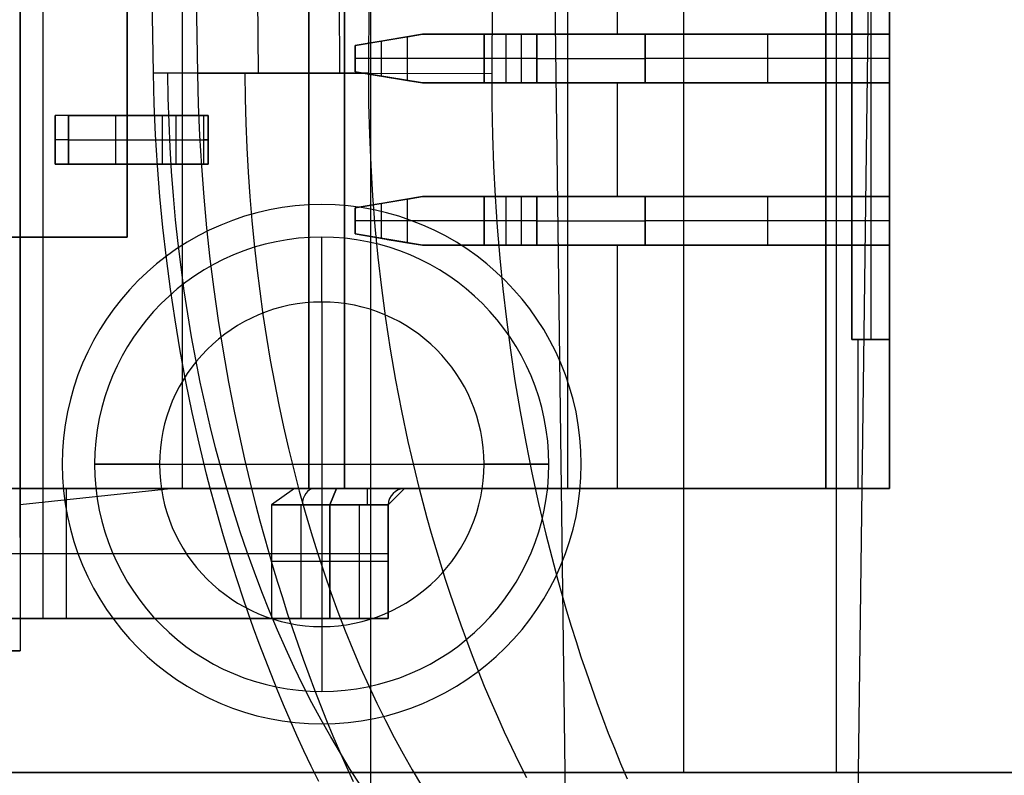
# Model space of a CAD drawing. Extents: x -64 to 57, y 4 to 161.
# Tile 248 of 256: x 7.84 to 10.87, y 128.88 to 131.21. Entities that reach past the tile are written whole.
import ezdxf

# ---------------------------------------------------------------- set-up
doc = ezdxf.new("R2010")
doc.units = 0
doc.layers.add('DEFAULT', color=7, linetype='CONTINUOUS')

msp = doc.modelspace()

# ---------------------------------------------------------------- linework, layer by layer
at = {"layer": 'DEFAULT', "color": 254}
for p, q in [((7.9693, 154.4068, 54.2017), (8.388, 131.0455, 54.1046)), ((8.5759, 131.0475, 45.715), (8.3945, 154.4089, 45.475)), ((8.8271, 131.0454, 54.3913), (8.6606, 154.4067, 54.6531)), ((8.9159, 131.0475, 45.4628), (8.9837, 154.409, 45.038)), ((9.5319, 128.0857, 50.1519), (9.1882, 154.4078, 50.1577)), ((9.394, 154.4065, 55.1319), (9.295, 131.0453, 54.6968)), ((8.2521, 131.0474, 45.9551), (7.841, 154.0867, 45.8907)), ((10.4141, 128.0856, 50.3942), (10.7553, 154.0856, 50.4012)), ((9.886, 150.7919, 37.6366), (9.886, 128.8919, 37.6366)), ((10.356, 150.7919, 41.6166), (10.356, 128.8919, 41.6166)), ((7.841, 129.6158, 41.4747), (7.841, 150.068, 41.4747)), ((8.171, 130.5419, 37.6866), (8.171, 149.1419, 37.6866)), ((8.171, 149.1419, 37.6866), (8.171, 130.5419, 37.6866)), ((8.171, 130.5419, 37.6366), (8.171, 149.1419, 37.6366)), ((8.171, 130.5419, 37.6616), (8.171, 149.1419, 37.6616)), ((8.171, 149.1419, 37.6366), (8.171, 130.5419, 37.6366)), ((7.841, 133.7169, 41.3329), (7.841, 129.7177, 41.3329)), ((7.841, 129.7177, 41.3329), (7.841, 133.7169, 41.3329)), ((7.841, 133.1669, 41.6166), (7.841, 129.2669, 41.6166)), ((7.841, 133.1669, 41.6166), (7.841, 129.2669, 41.6166)), ((7.911, 133.1669, 39.9666), (7.911, 129.3669, 39.9666)), ((8.341, 133.1678, 41.0997), (8.341, 129.7669, 41.0997)), ((8.731, 129.7669, 39.9666), (8.731, 133.1669, 39.9666)), ((8.731, 133.1669, 39.9666), (8.731, 129.7669, 39.9666)), ((8.841, 133.1669, 40.8666), (8.841, 129.7669, 40.8666)), ((8.841, 129.7669, 40.8666), (8.841, 133.1669, 40.8666)), ((9.5278, 133.1669, 39.6766), (9.5278, 129.7669, 39.6766)), ((10.3246, 129.7669, 39.3866), (10.3246, 133.1669, 39.3866)), ((10.3246, 133.1669, 39.3866), (10.3246, 129.7669, 39.3866)), ((10.4046, 130.2269, 39.3866), (10.4046, 133.1669, 39.3866)), ((10.4046, 133.1669, 39.3866), (10.4046, 130.2269, 39.3866)), ((10.4628, 133.1669, 39.5466), (10.4628, 130.2269, 39.5466)), ((10.521, 130.2269, 39.7066), (10.521, 133.1669, 39.7066)), ((10.521, 133.1669, 40.1266), (10.521, 129.7669, 40.1266)), ((10.521, 133.1669, 39.7066), (10.521, 130.2269, 39.7066)), ((9.681, 131.5169, 40.8666), (9.681, 131.1669, 40.8666)), ((10.521, 131.5169, 40.8666), (10.521, 131.1669, 40.8666)), ((10.521, 131.1669, 40.8666), (10.521, 131.5169, 40.8666)), ((8.8737, 131.1324, 40.8666), (9.081, 131.1669, 40.8666)), ((8.8737, 131.1324, 40.8666), (9.081, 131.1669, 40.8666)), ((9.0352, 131.1593, 40.6612), (8.8737, 131.1324, 40.8666)), ((9.0352, 131.1593, 40.6612), (8.8737, 131.1324, 40.8666)), ((9.081, 131.1669, 40.7405), (8.9728, 131.1489, 40.7405)), ((9.0352, 131.1593, 40.6612), (9.081, 131.1669, 40.6144)), ((9.081, 131.1669, 40.6144), (9.0352, 131.1593, 40.6612)), ((9.0352, 131.0246, 40.6612), (9.0352, 131.1593, 40.6612)), ((9.0352, 131.0246, 40.6612), (9.0352, 131.1593, 40.6612)), ((9.081, 131.1669, 40.8666), (9.081, 131.1669, 40.6144)), ((9.081, 131.1669, 40.8666), (9.081, 131.1669, 40.6144)), ((10.521, 131.1669, 40.8666), (9.081, 131.1669, 40.8666)), ((9.081, 131.1669, 40.7066), (9.4966, 131.1669, 40.7066)), ((9.081, 131.1669, 40.8666), (10.521, 131.1669, 40.8666)), ((9.271, 131.1669, 40.5466), (9.271, 131.0169, 40.5466)), ((9.271, 131.0169, 40.5466), (9.271, 131.1669, 40.5466)), ((9.3379, 131.1669, 40.5723), (9.3379, 131.0169, 40.5723)), ((9.3379, 131.1669, 40.5723), (9.3379, 131.0169, 40.5723)), ((9.4333, 131.1669, 40.6581), (9.3379, 131.1669, 40.5723)), ((9.3379, 131.1669, 40.5723), (9.4333, 131.1669, 40.6581)), ((9.3856, 131.1669, 40.6152), (9.3856, 131.0169, 40.6152)), ((9.4333, 131.0169, 40.6581), (9.4333, 131.1669, 40.6581)), ((9.4333, 131.1669, 40.6581), (9.4333, 131.0169, 40.6581)), ((9.7679, 131.0169, 40.7866), (9.7679, 131.1669, 40.7866)), ((9.7679, 131.1669, 40.7866), (9.7679, 131.0169, 40.7866)), ((10.521, 131.1669, 40.7866), (9.7679, 131.1669, 40.7866)), ((9.7679, 131.1669, 40.7866), (10.521, 131.1669, 40.7866)), ((9.801, 131.1669, 40.7866), (9.801, 131.1669, 40.8666)), ((10.1445, 131.1669, 40.7866), (10.1445, 131.0169, 40.7866)), ((10.521, 131.1669, 40.7866), (10.521, 131.0169, 40.7866)), ((10.521, 131.1669, 40.8666), (10.521, 131.1669, 40.7866)), ((10.521, 131.0169, 40.7866), (10.521, 131.1669, 40.7866)), ((10.521, 131.1669, 40.7866), (10.521, 131.1669, 40.8666)), ((8.8737, 131.1324, 40.8666), (8.8737, 131.0515, 40.8666)), ((8.8737, 131.0515, 40.8666), (8.8737, 131.1324, 40.8666)), ((8.9544, 131.1458, 40.7639), (8.9544, 131.038, 40.7639)), ((8.9774, 131.1496, 40.7347), (8.9774, 131.1496, 40.8666)), ((9.0352, 131.0919, 40.6612), (8.8737, 131.0919, 40.8666)), ((9.4333, 131.0919, 40.6581), (9.3379, 131.0919, 40.5723)), ((10.521, 131.0919, 40.7866), (9.7679, 131.0919, 40.7866)), ((8.9159, 131.0475, 45.4628), (8.2521, 131.0474, 45.9551)), ((8.2546, 130.9523, 45.9566), (8.2521, 131.0474, 45.9551)), ((8.388, 131.0455, 54.1046), (8.3904, 130.9504, 54.1029)), ((9.295, 131.0453, 54.6968), (8.388, 131.0455, 54.1046)), ((9.081, 131.0169, 40.8666), (8.8737, 131.0515, 40.8666)), ((8.8737, 131.0515, 40.8666), (9.0352, 131.0246, 40.6612)), ((8.8737, 131.0515, 40.8666), (9.0352, 131.0246, 40.6612)), ((9.081, 131.0169, 40.8666), (8.8737, 131.0515, 40.8666)), ((8.9165, 130.9529, 45.4658), (8.9159, 131.0475, 45.4628)), ((8.9728, 131.035, 40.7405), (9.081, 131.0169, 40.7405)), ((9.295, 131.0453, 54.6968), (9.2953, 130.9506, 54.6938)), ((8.9774, 131.0342, 40.7347), (8.9774, 131.0342, 40.8666)), ((9.081, 131.0169, 40.6144), (9.0352, 131.0246, 40.6612)), ((9.0352, 131.0246, 40.6612), (9.081, 131.0169, 40.6144)), ((10.521, 131.0169, 40.8666), (9.081, 131.0169, 40.8666)), ((9.081, 131.0169, 40.8666), (9.081, 131.0169, 40.6144)), ((9.081, 131.0169, 40.7066), (9.4966, 131.0169, 40.7066)), ((9.081, 131.0169, 40.6144), (9.081, 131.0169, 40.8666)), ((10.521, 131.0169, 40.8666), (9.081, 131.0169, 40.8666)), ((9.3379, 131.0169, 40.5723), (9.4333, 131.0169, 40.6581)), ((9.3379, 131.0169, 40.5723), (9.4333, 131.0169, 40.6581)), ((9.681, 131.0169, 40.8666), (9.681, 130.6669, 40.8666)), ((9.7679, 131.0169, 40.7866), (10.521, 131.0169, 40.7866)), ((9.7679, 131.0169, 40.7866), (10.521, 131.0169, 40.7866)), ((9.801, 131.0169, 40.7866), (9.801, 131.0169, 40.8666)), ((10.521, 131.0169, 40.8666), (10.521, 130.6669, 40.8666)), ((10.521, 131.0169, 40.7866), (10.521, 131.0169, 40.8666)), ((10.521, 131.0169, 40.7866), (10.521, 131.0169, 40.8666)), ((10.521, 130.6669, 40.8666), (10.521, 131.0169, 40.8666)), ((8.2588, 130.8572, 45.9607), (8.2546, 130.9523, 45.9566)), ((8.3904, 130.9504, 54.1029), (8.3945, 130.8553, 54.0987)), ((8.9187, 130.8583, 45.4712), (8.9165, 130.9529, 45.4658)), ((9.2953, 130.9506, 54.6938), (9.2971, 130.856, 54.6881)), ((8.407, 130.9169, 39.9666), (7.9493, 130.9169, 39.9666)), ((7.9493, 130.7669, 39.9666), (7.9493, 130.9169, 39.9666)), ((7.9493, 130.9169, 39.9666), (7.9493, 130.7669, 39.9666)), ((8.407, 130.9169, 39.9666), (7.9493, 130.9169, 39.9666)), ((7.9908, 130.9169, 39.9756), (8.2795, 130.9169, 40.1075)), ((7.9908, 130.7669, 39.9756), (7.9908, 130.9169, 39.9756)), ((7.9908, 130.9169, 39.9756), (8.2795, 130.9169, 40.1075)), ((7.9908, 130.9169, 39.9756), (7.9908, 130.7669, 39.9756)), ((8.1351, 130.9169, 40.0416), (8.1351, 130.7669, 40.0416)), ((8.4158, 130.9169, 40.0484), (8.1501, 130.9169, 40.0484)), ((8.1851, 130.9169, 39.9666), (8.1851, 130.9169, 40.0644)), ((8.2795, 130.9169, 40.1075), (8.2795, 130.7669, 40.1075)), ((8.2795, 130.9169, 40.1075), (8.2795, 130.7669, 40.1075)), ((8.2795, 130.9169, 40.1075), (8.421, 130.9169, 40.0166)), ((8.321, 130.9169, 40.1166), (8.321, 130.7669, 40.1166)), ((8.407, 130.7669, 39.9666), (8.407, 130.9169, 39.9666)), ((8.407, 130.7669, 39.9666), (8.407, 130.9169, 39.9666)), ((8.421, 130.7669, 40.0166), (8.421, 130.9169, 40.0166)), ((8.421, 130.9169, 40.0119), (8.421, 130.7669, 40.0119)), ((8.421, 130.9169, 40.0166), (8.421, 130.9169, 40.0119)), ((8.421, 130.7669, 40.0166), (8.421, 130.9169, 40.0166)), ((8.421, 130.9169, 40.0142), (8.421, 130.7669, 40.0142)), ((8.421, 130.9169, 40.0119), (8.421, 130.7669, 40.0119)), ((8.421, 130.9169, 40.0166), (8.421, 130.9169, 40.0119)), ((8.2646, 130.7621, 45.9674), (8.2588, 130.8572, 45.9607)), ((8.3945, 130.8553, 54.0987), (8.4, 130.7602, 54.0918)), ((8.9227, 130.7637, 45.4791), (8.9187, 130.8583, 45.4712)), ((9.2971, 130.856, 54.6881), (9.3004, 130.7614, 54.6798)), ((7.9908, 130.8419, 39.9756), (8.2795, 130.8419, 40.1075)), ((8.421, 130.8419, 40.0166), (8.421, 130.8419, 40.0119)), ((8.407, 130.7669, 39.9666), (7.9493, 130.7669, 39.9666)), ((7.9493, 130.7669, 39.9666), (8.407, 130.7669, 39.9666)), ((8.2795, 130.7669, 40.1075), (7.9908, 130.7669, 39.9756)), ((7.9908, 130.7669, 39.9756), (8.2795, 130.7669, 40.1075)), ((8.4158, 130.7669, 40.0484), (8.1501, 130.7669, 40.0484)), ((8.1851, 130.7669, 39.9666), (8.1851, 130.7669, 40.0644)), ((8.2721, 130.667, 45.9766), (8.2646, 130.7621, 45.9674)), ((8.2795, 130.7669, 40.1075), (8.421, 130.7669, 40.0166)), ((8.421, 130.7669, 40.0119), (8.421, 130.7669, 40.0166)), ((8.421, 130.7669, 40.0166), (8.421, 130.7669, 40.0119)), ((8.9284, 130.6691, 45.4895), (8.9227, 130.7637, 45.4791)), ((8.4, 130.7602, 54.0918), (8.4072, 130.6652, 54.0822)), ((9.3004, 130.7614, 54.6798), (9.3053, 130.6667, 54.6689)), ((8.2812, 130.5719, 45.9885), (8.2721, 130.667, 45.9766)), ((8.4072, 130.6652, 54.0822), (8.4159, 130.5701, 54.07)), ((8.8737, 130.6324, 40.8666), (9.081, 130.6669, 40.8666)), ((8.8737, 130.6324, 40.8666), (9.081, 130.6669, 40.8666)), ((9.0352, 130.6593, 40.6612), (8.8737, 130.6324, 40.8666)), ((9.0352, 130.6593, 40.6612), (8.8737, 130.6324, 40.8666)), ((8.9358, 130.5745, 45.5025), (8.9284, 130.6691, 45.4895)), ((8.9544, 130.6458, 40.7639), (8.9544, 130.538, 40.7639)), ((9.081, 130.6669, 40.7405), (8.9728, 130.6489, 40.7405)), ((8.9774, 130.6496, 40.7347), (8.9774, 130.6496, 40.8666)), ((9.0352, 130.6593, 40.6612), (9.081, 130.6669, 40.6144)), ((9.081, 130.6669, 40.6144), (9.0352, 130.6593, 40.6612)), ((9.0352, 130.5246, 40.6612), (9.0352, 130.6593, 40.6612)), ((9.0352, 130.5246, 40.6612), (9.0352, 130.6593, 40.6612)), ((9.081, 130.6669, 40.8666), (9.081, 130.6669, 40.6144)), ((9.081, 130.6669, 40.8666), (9.081, 130.6669, 40.6144)), ((10.521, 130.6669, 40.8666), (9.081, 130.6669, 40.8666)), ((9.081, 130.6669, 40.7066), (9.4966, 130.6669, 40.7066)), ((9.081, 130.6669, 40.8666), (10.521, 130.6669, 40.8666)), ((9.271, 130.6669, 40.5466), (9.271, 130.5169, 40.5466)), ((9.271, 130.5169, 40.5466), (9.271, 130.6669, 40.5466)), ((9.3053, 130.6667, 54.6689), (9.3116, 130.5721, 54.6553)), ((9.3379, 130.6669, 40.5723), (9.3379, 130.5169, 40.5723)), ((9.3379, 130.6669, 40.5723), (9.3379, 130.5169, 40.5723)), ((9.4333, 130.6669, 40.6581), (9.3379, 130.6669, 40.5723)), ((9.3379, 130.6669, 40.5723), (9.4333, 130.6669, 40.6581)), ((9.3856, 130.6669, 40.6152), (9.3856, 130.5169, 40.6152)), ((9.4333, 130.5169, 40.6581), (9.4333, 130.6669, 40.6581)), ((9.4333, 130.6669, 40.6581), (9.4333, 130.5169, 40.6581)), ((9.7679, 130.5169, 40.7866), (9.7679, 130.6669, 40.7866)), ((9.7679, 130.6669, 40.7866), (9.7679, 130.5169, 40.7866)), ((10.521, 130.6669, 40.7866), (9.7679, 130.6669, 40.7866)), ((9.7679, 130.6669, 40.7866), (10.521, 130.6669, 40.7866)), ((9.801, 130.6669, 40.7866), (9.801, 130.6669, 40.8666)), ((10.1445, 130.6669, 40.7866), (10.1445, 130.5169, 40.7866)), ((10.521, 130.6669, 40.7866), (10.521, 130.5169, 40.7866)), ((10.521, 130.6669, 40.8666), (10.521, 130.6669, 40.7866)), ((10.521, 130.5169, 40.7866), (10.521, 130.6669, 40.7866)), ((10.521, 130.6669, 40.7866), (10.521, 130.6669, 40.8666)), ((8.8737, 130.6324, 40.8666), (8.8737, 130.5515, 40.8666)), ((8.8737, 130.5515, 40.8666), (8.8737, 130.6324, 40.8666)), ((9.0352, 130.5919, 40.6612), (8.8737, 130.5919, 40.8666)), ((9.4333, 130.5919, 40.6581), (9.3379, 130.5919, 40.5723)), ((10.521, 130.5919, 40.7866), (9.7679, 130.5919, 40.7866)), ((8.292, 130.4768, 46.003), (8.2812, 130.5719, 45.9885)), ((8.4159, 130.5701, 54.07), (8.4263, 130.4751, 54.0551)), ((9.081, 130.5169, 40.8666), (8.8737, 130.5515, 40.8666)), ((8.8737, 130.5515, 40.8666), (9.0352, 130.5246, 40.6612)), ((8.8737, 130.5515, 40.8666), (9.0352, 130.5246, 40.6612)), ((9.081, 130.5169, 40.8666), (8.8737, 130.5515, 40.8666)), ((8.9449, 130.4799, 45.518), (8.9358, 130.5745, 45.5025)), ((9.3116, 130.5721, 54.6553), (9.3195, 130.4775, 54.6389)), ((7.051, 130.5419, 37.6866), (8.171, 130.5419, 37.6866)), ((7.051, 130.5419, 37.6366), (8.171, 130.5419, 37.6366)), ((8.171, 130.5419, 37.6866), (7.051, 130.5419, 37.6866)), ((8.171, 130.5419, 37.6616), (7.051, 130.5419, 37.6616)), ((8.171, 130.5419, 37.6366), (7.051, 130.5419, 37.6366)), ((8.171, 130.5419, 37.6866), (8.171, 130.5419, 37.6366)), ((8.171, 130.5419, 37.6366), (8.171, 130.5419, 37.6866)), ((8.771, 130.3419, 36.8966), (8.771, 130.5419, 37.0966)), ((8.771, 130.5419, 37.0966), (8.771, 130.5419, 37.6366)), ((8.9728, 130.535, 40.7405), (9.081, 130.5169, 40.7405)), ((8.9774, 130.5342, 40.7347), (8.9774, 130.5342, 40.8666)), ((9.081, 130.5169, 40.6144), (9.0352, 130.5246, 40.6612)), ((9.0352, 130.5246, 40.6612), (9.081, 130.5169, 40.6144)), ((10.521, 130.5169, 40.8666), (9.081, 130.5169, 40.8666)), ((9.081, 130.5169, 40.8666), (9.081, 130.5169, 40.6144)), ((9.081, 130.5169, 40.7066), (9.4966, 130.5169, 40.7066)), ((9.081, 130.5169, 40.6144), (9.081, 130.5169, 40.8666)), ((10.521, 130.5169, 40.8666), (9.081, 130.5169, 40.8666)), ((9.3379, 130.5169, 40.5723), (9.4333, 130.5169, 40.6581)), ((9.3379, 130.5169, 40.5723), (9.4333, 130.5169, 40.6581)), ((9.681, 130.5169, 40.8666), (9.681, 129.7669, 40.8666)), ((9.7679, 130.5169, 40.7866), (10.521, 130.5169, 40.7866)), ((9.7679, 130.5169, 40.7866), (10.521, 130.5169, 40.7866)), ((9.801, 130.5169, 40.7866), (9.801, 130.5169, 40.8666)), ((10.521, 130.5169, 40.8666), (10.521, 129.7669, 40.8666)), ((10.521, 130.5169, 40.7866), (10.521, 130.5169, 40.8666)), ((10.521, 130.5169, 40.7866), (10.521, 130.5169, 40.8666)), ((10.521, 129.7669, 40.8666), (10.521, 130.5169, 40.8666)), ((8.3045, 130.3817, 46.0204), (8.292, 130.4768, 46.003)), ((8.4263, 130.4751, 54.0551), (8.4382, 130.38, 54.0373)), ((8.9559, 130.3853, 45.5362), (8.9449, 130.4799, 45.518)), ((9.3195, 130.4775, 54.6389), (9.3289, 130.3829, 54.6198)), ((8.3188, 130.2866, 46.0405), (8.3045, 130.3817, 46.0204)), ((8.4382, 130.38, 54.0373), (8.4517, 130.285, 54.0167)), ((8.9686, 130.2907, 45.5572), (8.9559, 130.3853, 45.5362)), ((9.3289, 130.3829, 54.6198), (9.3399, 130.2883, 54.5977)), ((8.771, 130.3419, 36.8966), (8.771, 129.3419, 36.8966)), ((8.3347, 130.1916, 46.0635), (8.3188, 130.2866, 46.0405)), ((8.4517, 130.285, 54.0167), (8.4669, 130.19, 53.9931)), ((8.983, 130.1961, 45.5809), (8.9686, 130.2907, 45.5572)), ((9.3399, 130.2883, 54.5977), (9.3524, 130.1937, 54.5728)), ((10.521, 130.2269, 39.7066), (10.4046, 130.2269, 39.3866)), ((10.521, 130.2269, 39.7066), (10.4046, 130.2269, 39.3866)), ((10.4046, 130.2269, 39.3866), (10.521, 130.2269, 39.3866)), ((10.4046, 130.2269, 39.3866), (10.521, 130.2269, 39.3866)), ((10.4228, 130.2269, 39.3866), (10.4228, 129.7669, 39.3866)), ((10.4628, 130.2269, 39.5466), (10.521, 130.2269, 39.5466)), ((10.4628, 130.2269, 39.3866), (10.4628, 130.2269, 39.5466)), ((10.521, 130.2269, 39.3866), (10.521, 130.2269, 39.7066)), ((10.521, 129.7669, 39.3866), (10.521, 130.2269, 39.3866)), ((10.521, 130.2269, 39.3866), (10.521, 130.2269, 39.7066)), ((10.521, 130.2269, 39.3866), (10.521, 129.7669, 39.3866)), ((8.3524, 130.0965, 46.0895), (8.3347, 130.1916, 46.0635)), ((8.4669, 130.19, 53.9931), (8.4836, 130.095, 53.9666)), ((8.9993, 130.1015, 45.6075), (8.983, 130.1961, 45.5809)), ((9.3524, 130.1937, 54.5728), (9.3665, 130.0991, 54.5448)), ((8.3719, 130.0015, 46.1187), (8.3524, 130.0965, 46.0895)), ((8.4836, 130.095, 53.9666), (8.5021, 130.0001, 53.9368)), ((9.0175, 130.007, 45.6372), (8.9993, 130.1015, 45.6075)), ((9.3665, 130.0991, 54.5448), (9.3822, 130.0045, 54.5136)), ((9.0375, 129.9125, 45.67), (9.0175, 130.007, 45.6372)), ((9.3822, 130.0045, 54.5136), (9.3995, 129.91, 54.4791)), ((8.3931, 129.9065, 46.1511), (8.3719, 130.0015, 46.1187)), ((8.5021, 130.0001, 53.9368), (8.5222, 129.9051, 53.9037)), ((9.0595, 129.818, 45.7061), (9.0375, 129.9125, 45.67)), ((8.4162, 129.8115, 46.1869), (8.3931, 129.9065, 46.1511)), ((8.5222, 129.9051, 53.9037), (8.5329, 129.8577, 53.8858)), ((9.3995, 129.91, 54.4791), (9.4185, 129.8155, 54.4412)), ((8.5329, 129.8577, 53.8858), (8.5441, 129.8102, 53.8671)), ((8.271, 129.8419, 36.8966), (8.071, 129.8419, 37.0966)), ((8.071, 129.8419, 37.0966), (8.071, 129.8419, 37.6366)), ((8.071, 129.8419, 37.0966), (8.271, 129.8419, 36.8966)), ((8.071, 129.8419, 37.6366), (8.071, 129.8419, 37.0966)), ((8.271, 129.8419, 36.8966), (9.271, 129.8419, 36.8966)), ((9.471, 129.8419, 37.0966), (9.271, 129.8419, 36.8966)), ((9.271, 129.8419, 36.8966), (9.471, 129.8419, 37.0966)), ((9.471, 129.8419, 37.6366), (9.471, 129.8419, 37.0966)), ((9.471, 129.8419, 37.0966), (9.471, 129.8419, 37.6366)), ((8.4284, 129.764, 46.2062), (8.4162, 129.8115, 46.1869)), ((8.5441, 129.8102, 53.8671), (8.5556, 129.7628, 53.8474)), ((9.0713, 129.7707, 45.7255), (9.0595, 129.818, 45.7061)), ((9.4185, 129.8155, 54.4412), (9.4287, 129.7682, 54.4209)), ((7.341, 129.7669, 40.3666), (9.026, 129.7669, 40.3666)), ((9.026, 129.7669, 40.3666), (7.341, 129.7669, 40.3666)), ((7.341, 129.7669, 41.1166), (8.3049, 129.7669, 41.1166)), ((8.3049, 129.7669, 41.1166), (7.341, 129.7669, 41.1166)), ((7.841, 129.7177, 41.3329), (8.3049, 129.7669, 41.1166)), ((7.841, 129.7177, 41.3329), (8.3049, 129.7669, 41.1166)), ((7.9835, 129.7669, 40.3666), (7.9835, 129.3669, 40.3666)), ((8.3049, 129.7669, 41.1166), (8.841, 129.7669, 40.8666)), ((8.3049, 129.7669, 41.1166), (8.841, 129.7669, 40.8666)), ((8.4412, 129.7166, 46.2264), (8.4284, 129.764, 46.2062)), ((8.5556, 129.7628, 53.8474), (8.5677, 129.7153, 53.8267)), ((8.6867, 129.7669, 39.9666), (8.616, 129.7169, 39.9666)), ((8.6867, 129.7669, 39.9666), (8.616, 129.7169, 39.9666)), ((8.731, 129.7669, 39.9666), (8.6867, 129.7669, 39.9666)), ((8.8167, 129.7669, 40.0966), (8.6867, 129.7669, 39.9666)), ((8.731, 129.7669, 39.9666), (8.6867, 129.7669, 39.9666)), ((8.6867, 129.7669, 39.9666), (8.8167, 129.7669, 40.0966)), ((10.3246, 129.7669, 39.3866), (8.731, 129.7669, 39.9666)), ((10.3246, 129.7669, 39.3866), (8.731, 129.7669, 39.9666)), ((8.796, 129.7169, 40.1466), (8.8167, 129.7669, 40.0966)), ((8.8167, 129.7669, 40.0966), (8.796, 129.7169, 40.1466)), ((9.026, 129.7669, 40.0966), (8.8167, 129.7669, 40.0966)), ((8.8167, 129.7669, 40.0966), (9.026, 129.7669, 40.0966)), ((8.841, 129.7669, 40.8666), (10.521, 129.7669, 40.8666)), ((8.841, 129.7669, 40.8666), (10.521, 129.7669, 40.8666)), ((8.931, 129.7669, 39.8938), (8.931, 129.7669, 40.0966)), ((8.931, 129.7669, 40.3666), (8.931, 129.7669, 40.8666)), ((8.976, 129.7169, 40.1466), (9.026, 129.7669, 40.0966)), ((9.026, 129.7669, 40.0966), (8.976, 129.7169, 40.1466)), ((9.026, 129.7669, 40.3666), (9.026, 129.7669, 40.0966)), ((9.026, 129.7669, 40.0966), (9.026, 129.7669, 40.3666)), ((10.521, 129.7669, 40.2516), (9.026, 129.7669, 40.2516)), ((9.0835, 129.7235, 45.7457), (9.0713, 129.7707, 45.7255)), ((9.4287, 129.7682, 54.4209), (9.4392, 129.721, 54.3996)), ((10.521, 129.7669, 39.3866), (10.3246, 129.7669, 39.3866)), ((10.521, 129.7669, 39.3866), (10.3246, 129.7669, 39.3866)), ((10.521, 129.7669, 40.8666), (10.521, 129.7669, 39.3866)), ((10.521, 129.7669, 40.8666), (10.521, 129.7669, 39.3866)), ((8.4544, 129.6691, 46.2476), (8.4412, 129.7166, 46.2264)), ((8.5677, 129.7153, 53.8267), (8.5802, 129.6679, 53.8051)), ((8.616, 129.7169, 39.9666), (8.616, 129.3669, 39.9666)), ((8.796, 129.7169, 40.1466), (8.616, 129.7169, 39.9666)), ((8.616, 129.7169, 39.9666), (8.616, 129.3669, 39.9666)), ((8.616, 129.7169, 39.9666), (8.796, 129.7169, 40.1466)), ((8.706, 129.7169, 40.0566), (8.706, 129.3669, 40.0566)), ((8.796, 129.3669, 40.1466), (8.796, 129.7169, 40.1466)), ((8.796, 129.7169, 40.1466), (8.796, 129.3669, 40.1466)), ((8.976, 129.7169, 40.1466), (8.796, 129.7169, 40.1466)), ((8.796, 129.7169, 40.1466), (8.976, 129.7169, 40.1466)), ((8.886, 129.7169, 40.1466), (8.886, 129.3669, 40.1466)), ((8.976, 129.7169, 40.3666), (8.976, 129.3669, 40.3666)), ((8.976, 129.3669, 40.1466), (8.976, 129.7169, 40.1466)), ((8.976, 129.7169, 40.1466), (8.976, 129.3669, 40.1466)), ((8.976, 129.3669, 40.3666), (8.976, 129.7169, 40.3666)), ((8.976, 129.7169, 40.3666), (8.976, 129.7169, 40.1466)), ((8.976, 129.7169, 40.2566), (8.976, 129.3669, 40.2566)), ((8.976, 129.7169, 40.1466), (8.976, 129.7169, 40.3666)), ((9.0962, 129.6763, 45.7669), (9.0835, 129.7235, 45.7457)), ((9.4392, 129.721, 54.3996), (9.4502, 129.6738, 54.3773)), ((9.1095, 129.629, 45.7891), (9.0962, 129.6763, 45.7669)), ((9.4502, 129.6738, 54.3773), (9.4617, 129.6265, 54.3541)), ((8.468, 129.6217, 46.2698), (8.4544, 129.6691, 46.2476)), ((8.5802, 129.6679, 53.8051), (8.5931, 129.6205, 53.7825)), ((8.4822, 129.5742, 46.293), (8.468, 129.6217, 46.2698)), ((8.5931, 129.6205, 53.7825), (8.6065, 129.5731, 53.7588)), ((9.1233, 129.5818, 45.8122), (9.1095, 129.629, 45.7891)), ((9.4617, 129.6265, 54.3541), (9.4735, 129.5793, 54.3298)), ((9.1376, 129.5346, 45.8364), (9.1233, 129.5818, 45.8122)), ((9.4735, 129.5793, 54.3298), (9.4859, 129.5321, 54.3044)), ((6.9946, 129.5669, 40.3666), (8.976, 129.5669, 40.3666)), ((8.4969, 129.5268, 46.3173), (8.4822, 129.5742, 46.293)), ((8.6065, 129.5731, 53.7588), (8.6204, 129.5257, 53.734)), ((8.5121, 129.4794, 46.3427), (8.4969, 129.5268, 46.3173)), ((8.796, 129.5419, 40.1466), (8.616, 129.5419, 39.9666)), ((8.6204, 129.5257, 53.734), (8.6347, 129.4783, 53.7081)), ((8.976, 129.5419, 40.1466), (8.796, 129.5419, 40.1466)), ((8.976, 129.5419, 40.1466), (8.976, 129.5419, 40.3666)), ((9.1525, 129.4874, 45.8616), (9.1376, 129.5346, 45.8364)), ((9.4859, 129.5321, 54.3044), (9.4987, 129.4849, 54.278)), ((9.1679, 129.4402, 45.8879), (9.1525, 129.4874, 45.8616)), ((8.5278, 129.432, 46.3693), (8.5121, 129.4794, 46.3427)), ((8.6347, 129.4783, 53.7081), (8.6495, 129.431, 53.6811)), ((9.4987, 129.4849, 54.278), (9.512, 129.4377, 54.2504)), ((8.5441, 129.3846, 46.397), (8.5278, 129.432, 46.3693)), ((8.6495, 129.431, 53.6811), (8.6647, 129.3836, 53.6529)), ((9.184, 129.3931, 45.9154), (9.1679, 129.4402, 45.8879)), ((9.512, 129.4377, 54.2504), (9.5257, 129.3906, 54.2216)), ((8.976, 129.3669, 40.3666), (6.941, 129.3669, 40.3666)), ((8.976, 129.3669, 40.3666), (6.941, 129.3669, 40.3666)), ((6.941, 129.3669, 40.0916), (8.741, 129.3669, 40.0916)), ((7.091, 129.3669, 39.9666), (8.616, 129.3669, 39.9666)), ((8.616, 129.3669, 39.9666), (7.091, 129.3669, 39.9666)), ((7.9585, 129.3669, 39.9666), (7.9585, 129.3669, 40.3666)), ((8.5609, 129.3373, 46.426), (8.5441, 129.3846, 46.397)), ((8.616, 129.3669, 39.9666), (8.796, 129.3669, 40.1466)), ((8.616, 129.3669, 39.9666), (8.796, 129.3669, 40.1466)), ((8.6647, 129.3836, 53.6529), (8.6805, 129.3363, 53.6234)), ((8.796, 129.3669, 40.1466), (8.976, 129.3669, 40.1466)), ((8.796, 129.3669, 40.1466), (8.976, 129.3669, 40.1466)), ((8.976, 129.3669, 40.1466), (8.976, 129.3669, 40.3666)), ((8.976, 129.3669, 40.1466), (8.976, 129.3669, 40.3666)), ((9.2005, 129.3459, 45.944), (9.184, 129.3931, 45.9154)), ((9.5257, 129.3906, 54.2216), (9.5399, 129.3434, 54.1915)), ((8.5782, 129.2899, 46.4564), (8.5609, 129.3373, 46.426)), ((8.6805, 129.3363, 53.6234), (8.6967, 129.289, 53.5926)), ((8.771, 129.3419, 36.8966), (8.771, 129.1419, 37.0966)), ((9.2177, 129.2988, 45.9739), (9.2005, 129.3459, 45.944)), ((9.5399, 129.3434, 54.1915), (9.5547, 129.2963, 54.1601)), ((8.5961, 129.2426, 46.4881), (8.5782, 129.2899, 46.4564)), ((8.6967, 129.289, 53.5926), (8.7135, 129.2417, 53.5605)), ((9.2355, 129.2516, 46.0052), (9.2177, 129.2988, 45.9739)), ((9.5547, 129.2963, 54.1601), (9.5699, 129.2491, 54.1273)), ((7.441, 129.2669, 41.6166), (7.841, 129.2669, 41.6166)), ((7.841, 129.2669, 41.6166), (7.441, 129.2669, 41.6166)), ((9.2539, 129.2045, 46.0378), (9.2355, 129.2516, 46.0052)), ((9.5699, 129.2491, 54.1273), (9.5857, 129.202, 54.0931)), ((8.6146, 129.1953, 46.5213), (8.5961, 129.2426, 46.4881)), ((8.7135, 129.2417, 53.5605), (8.7307, 129.1944, 53.5269)), ((8.6337, 129.148, 46.556), (8.6146, 129.1953, 46.5213)), ((8.7307, 129.1944, 53.5269), (8.7485, 129.1471, 53.4918)), ((9.273, 129.1574, 46.0718), (9.2539, 129.2045, 46.0378)), ((9.5857, 129.202, 54.0931), (9.602, 129.1549, 54.0574)), ((9.2928, 129.1103, 46.1074), (9.273, 129.1574, 46.0718)), ((9.602, 129.1549, 54.0574), (9.6188, 129.1079, 54.0202)), ((8.6533, 129.1007, 46.5923), (8.6337, 129.148, 46.556)), ((8.7485, 129.1471, 53.4918), (8.7668, 129.0999, 53.4551)), ((8.771, 129.1419, 37.0966), (8.771, 129.1419, 37.6366)), ((8.6736, 129.0535, 46.6303), (8.6533, 129.1007, 46.5923)), ((8.7668, 129.0999, 53.4551), (8.7857, 129.0527, 53.4168)), ((9.3132, 129.0633, 46.1446), (9.2928, 129.1103, 46.1074)), ((9.6188, 129.1079, 54.0202), (9.6362, 129.0608, 53.9812)), ((9.3344, 129.0162, 46.1836), (9.3132, 129.0633, 46.1446)), ((8.6945, 129.0063, 46.67), (8.6736, 129.0535, 46.6303)), ((8.7857, 129.0527, 53.4168), (8.8052, 129.0055, 53.3765)), ((9.6362, 129.0608, 53.9812), (9.6541, 129.0138, 53.9405)), ((8.7161, 128.9591, 46.7118), (8.6945, 129.0063, 46.67)), ((8.8052, 129.0055, 53.3765), (8.8253, 128.9584, 53.3343)), ((9.3564, 128.9692, 46.2244), (9.3344, 129.0162, 46.1836)), ((9.6541, 129.0138, 53.9405), (9.6727, 128.9668, 53.8979)), ((8.7384, 128.9119, 46.7556), (8.7161, 128.9591, 46.7118)), ((8.8253, 128.9584, 53.3343), (8.846, 128.9113, 53.2901)), ((9.3791, 128.9222, 46.2671), (9.3564, 128.9692, 46.2244)), ((9.6727, 128.9668, 53.8979), (9.6919, 128.9198, 53.8533)), ((8.7614, 128.8648, 46.8016), (8.7384, 128.9119, 46.7556)), ((8.846, 128.9113, 53.2901), (8.8674, 128.8642, 53.2435)), ((9.4026, 128.8753, 46.312), (9.3791, 128.9222, 46.2671)), ((9.6919, 128.9198, 53.8533), (9.7117, 128.8728, 53.8064)), ((13.271, 128.8919, 39.6266), (6.941, 128.8919, 39.6266)), ((7.051, 128.8919, 37.6366), (11.296, 128.8919, 37.6366)), ((11.296, 128.8919, 37.6366), (7.051, 128.8919, 37.6366)), ((7.441, 128.8919, 41.6166), (13.271, 128.8919, 41.6166)), ((7.441, 128.8919, 41.6166), (13.271, 128.8919, 41.6166)), ((10.106, 128.8919, 37.6366), (10.106, 128.8919, 41.6166))]:
    msp.add_line(p, q, dxfattribs=at)
at = {"layer": 'DEFAULT', "color": 91}
msp.add_line((8.9221, 128.2942, 50.2645), (8.9229, 152.2942, 50.2703), dxfattribs=at)
at = {"layer": 'DEFAULT', "color": 156}
for p, q in [((8.7709, 130.642, 37.5166), (8.7709, 130.642, 35.8806)), ((7.9709, 129.842, 37.5166), (7.9709, 129.842, 35.8806)), ((9.5709, 129.842, 35.8806), (9.5709, 129.842, 37.5166)), ((8.7709, 129.042, 37.5166), (8.7709, 129.042, 35.8806))]:
    msp.add_line(p, q, dxfattribs=at)
at = {"layer": 'DEFAULT', "color": 254, "extrusion": (-1.19249e-08, 1, 0)}
for centre, radius, start, end in [((-9.271, 40.8466, 131.1669), 0.3, 270, 309.2965), ((-9.271, 40.8466, 131.0919), 0.3, 270, 321.8291), ((-9.271, 40.6466, 131.0919), 0.1, 228, 270), ((-9.7679, 40.2866, 131.0919), 0.5, 48, 90), ((-7.9493, 40.0666, 130.8419), 0.1, 245.44, 270), ((-8.321, 40.0166, 130.8419), 0.1, 65.44, 180), ((-8.341, 40.0119, 130.8419), 0.08, 180, 214.485), ((-9.271, 40.8466, 130.6669), 0.3, 270, 309.2965), ((-9.271, 40.8466, 130.5919), 0.3, 270, 321.8291), ((-9.271, 40.6466, 130.5919), 0.1, 228, 270), ((-9.7679, 40.2866, 130.5919), 0.5, 48, 90)]:
    msp.add_arc(centre, radius, start, end, dxfattribs=at)
at = {"layer": 'DEFAULT', "color": 254, "extrusion": (-1.19247e-08, 1, 4.38752e-13)}
for centre in [(-9.271, 40.8466, 131.1669), (-9.271, 40.8466, 130.6669)]:
    msp.add_arc(centre, 0.3, 270, 309.2965, dxfattribs=at)
at = {"layer": 'DEFAULT', "color": 254, "extrusion": (-1.19249e-08, 1, -9.86076e-32)}
for centre, radius, start, end in [((-9.271, 40.6466, 131.1669), 0.1, 228, 270), ((-9.7679, 40.2866, 131.1669), 0.5, 48, 90), ((-9.271, 40.6466, 131.0169), 0.1, 228, 270), ((-9.7679, 40.2866, 131.0169), 0.5, 48, 90), ((-7.9493, 40.0666, 130.9169), 0.1, 245.44, 270), ((-8.321, 40.0166, 130.9169), 0.1, 65.44, 180), ((-8.341, 40.0119, 130.9169), 0.08, 180, 214.485), ((-8.341, 40.0119, 130.7669), 0.08, 180, 214.485), ((-9.271, 40.6466, 130.6669), 0.1, 228, 270), ((-9.7679, 40.2866, 130.6669), 0.5, 48, 90), ((-9.271, 40.6466, 130.5169), 0.1, 228, 270), ((-9.7679, 40.2866, 130.5169), 0.5, 48, 90)]:
    msp.add_arc(centre, radius, start, end, dxfattribs=at)
at = {"layer": 'DEFAULT', "color": 254, "extrusion": (-1.19247e-08, 1, -7.90905e-13)}
msp.add_arc((-9.271, 40.6466, 131.1669), 0.1, 228, 270, dxfattribs=at)
at = {"layer": 'DEFAULT', "color": 254, "extrusion": (-1.19249e-08, 1, 6.49185e-14)}
for centre in [(-9.7679, 40.2866, 131.1669), (-9.7679, 40.2866, 131.0169), (-9.7679, 40.2866, 130.6669), (-9.7679, 40.2866, 130.5169)]:
    msp.add_arc(centre, 0.5, 48, 90, dxfattribs=at)
at = {"layer": 'DEFAULT', "color": 254, "extrusion": (0.803198, 0.000118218, -0.595712)}
msp.add_arc((131.0846, 44.8382, -20.6768), 3, 180.0173, 269.2673, dxfattribs=at)
at = {"layer": 'DEFAULT', "color": 254, "extrusion": (0.837311, -0.000160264, 0.546727)}
msp.add_arc((131.0872, 37.7304, 36.7566), 3, 90.7666, 180.0166, dxfattribs=at)
at = {"layer": 'DEFAULT', "color": 254, "extrusion": (-1.19249e-08, 1, -3.67114e-13)}
msp.add_arc((-9.271, 40.8466, 131.0169), 0.3, 270, 309.2965, dxfattribs=at)
at = {"layer": 'DEFAULT', "color": 254, "extrusion": (-1.19246e-08, 1, 1.25231e-12)}
msp.add_arc((-9.271, 40.8466, 131.0169), 0.3, 270, 309.2965, dxfattribs=at)
at = {"layer": 'DEFAULT', "color": 254, "extrusion": (-1.19236e-08, 1, -2.64625e-12)}
for centre in [(-9.271, 40.6466, 131.0169), (-9.271, 40.6466, 130.5169)]:
    msp.add_arc(centre, 0.1, 228, 270, dxfattribs=at)
at = {"layer": 'DEFAULT', "color": 254, "extrusion": (-1.19275e-08, 1, 9.86492e-12)}
msp.add_arc((-7.9493, 40.0666, 130.9169), 0.1, 245.44, 270, dxfattribs=at)
at = {"layer": 'DEFAULT', "color": 254, "extrusion": (-1.19197e-08, 1, -1.41923e-12)}
msp.add_arc((-8.341, 40.0119, 130.9169), 0.08, 180, 214.485, dxfattribs=at)
at = {"layer": 'DEFAULT', "color": 254, "extrusion": (-1.19249e-08, 1, 8.27181e-25)}
for centre, start, end in [((-7.9493, 40.0666, 130.7669), 245.44, 270), ((-8.321, 40.0166, 130.7669), 65.44, 180)]:
    msp.add_arc(centre, 0.1, start, end, dxfattribs=at)
at = {"layer": 'DEFAULT', "color": 254, "extrusion": (-1.19256e-08, 1, 3.93816e-12)}
msp.add_arc((-7.9493, 40.0666, 130.7669), 0.1, 245.44, 270, dxfattribs=at)
at = {"layer": 'DEFAULT', "color": 254, "extrusion": (-1.19161e-08, 1, -3.1632e-12)}
msp.add_arc((-8.341, 40.0119, 130.7669), 0.08, 180, 214.485, dxfattribs=at)
at = {"layer": 'DEFAULT', "color": 156}
for centre, start, end in [((8.7709, 129.842, 37.5166), 0, 180), ((8.7709, 129.842, 35.8806), 0, 180), ((8.7709, 129.842, 36.6986), 0, 180), ((8.7709, 129.842, 37.5166), 180, 0), ((8.7709, 129.842, 35.8806), 180, 0), ((8.7709, 129.842, 36.6986), 180, 0)]:
    msp.add_arc(centre, 0.8, start, end, dxfattribs=at)
at = {"layer": 'DEFAULT', "color": 254, "extrusion": (-1.19232e-08, 1, -4.7858e-12)}
msp.add_arc((-9.271, 40.6466, 130.6669), 0.1, 228, 270, dxfattribs=at)
at = {"layer": 'DEFAULT', "color": 254, "extrusion": (-4.37114e-08, -5.21253e-16, 1)}
for centre, radius, start, end in [((8.771, 129.8419, 37.0966), 0.7, 0, 180), ((8.771, 129.8419, 37.0966), 0.7, 0, 180), ((8.771, 129.8419, 36.8966), 0.5, 0, 180), ((8.771, 129.8419, 36.8966), 0.5, 0, 180), ((8.771, 129.8419, 37.0966), 0.7, 180, 0), ((8.771, 129.8419, 37.0966), 0.7, 180, 0), ((8.771, 129.8419, 36.8966), 0.5, 180, 0), ((8.771, 129.8419, 36.8966), 0.5, 180, 0), ((9.026, 129.7169, 40.3666), 0.05, 90, 180)]:
    msp.add_arc(centre, radius, start, end, dxfattribs=at)
at = {"layer": 'DEFAULT', "color": 254, "extrusion": (-4.37114e-08, -4.91515e-16, 1)}
msp.add_arc((8.771, 129.8419, 37.6366), 0.7, 0, 180, dxfattribs=at)
at = {"layer": 'DEFAULT', "color": 254, "extrusion": (-4.37114e-08, 0, 1)}
for centre, radius, start, end in [((8.771, 129.8419, 37.3666), 0.7, 0, 180), ((8.771, 129.8419, 37.3666), 0.7, 180, 0), ((9.026, 129.7169, 40.2316), 0.05, 90, 180)]:
    msp.add_arc(centre, radius, start, end, dxfattribs=at)
at = {"layer": 'DEFAULT', "color": 254, "extrusion": (-4.37114e-08, 4.55405e-15, 1)}
msp.add_arc((8.771, 129.8419, 37.6366), 0.7, 0, 180, dxfattribs=at)
at = {"layer": 'DEFAULT', "color": 254, "extrusion": (-1.19249e-08, 1, -3.43429e-13)}
msp.add_arc((-9.271, 40.8466, 130.5169), 0.3, 270, 309.2965, dxfattribs=at)
at = {"layer": 'DEFAULT', "color": 254, "extrusion": (-1.19256e-08, 1, -1.81244e-12)}
msp.add_arc((-9.271, 40.8466, 130.5169), 0.3, 270, 309.2965, dxfattribs=at)
at = {"layer": 'DEFAULT', "color": 254, "extrusion": (-4.37114e-08, -5.59656e-15, 1)}
msp.add_arc((8.771, 129.8419, 37.6366), 0.7, 180, 0, dxfattribs=at)
at = {"layer": 'DEFAULT', "color": 254, "extrusion": (-4.37114e-08, -5.50991e-16, 1)}
msp.add_arc((8.771, 129.8419, 37.6366), 0.7, 180, 0, dxfattribs=at)
at = {"layer": 'DEFAULT', "color": 254, "extrusion": (0.707107, 8.43218e-09, 0.707107)}
msp.add_arc((129.7169, 22.1182, 34.4877), 0.05, 360, 90, dxfattribs=at)
at = {"layer": 'DEFAULT', "color": 254, "extrusion": (1, 1.19249e-08, 4.37114e-08)}
for centre, radius, start in [((129.7169, 40.0966, 8.911), 0.05, 0), ((129.2669, 41.1166, 7.841), 0.5, 25.6336), ((129.2669, 41.1166, 7.841), 0.5, 25.6336)]:
    msp.add_arc(centre, radius, start, 90, dxfattribs=at)
at = {"layer": 'DEFAULT', "color": 254, "extrusion": (-4.37117e-08, 2.09088e-13, 1)}
msp.add_arc((9.026, 129.7169, 40.3666), 0.05, 90, 180, dxfattribs=at)

doc.saveas('drawing.dxf')
